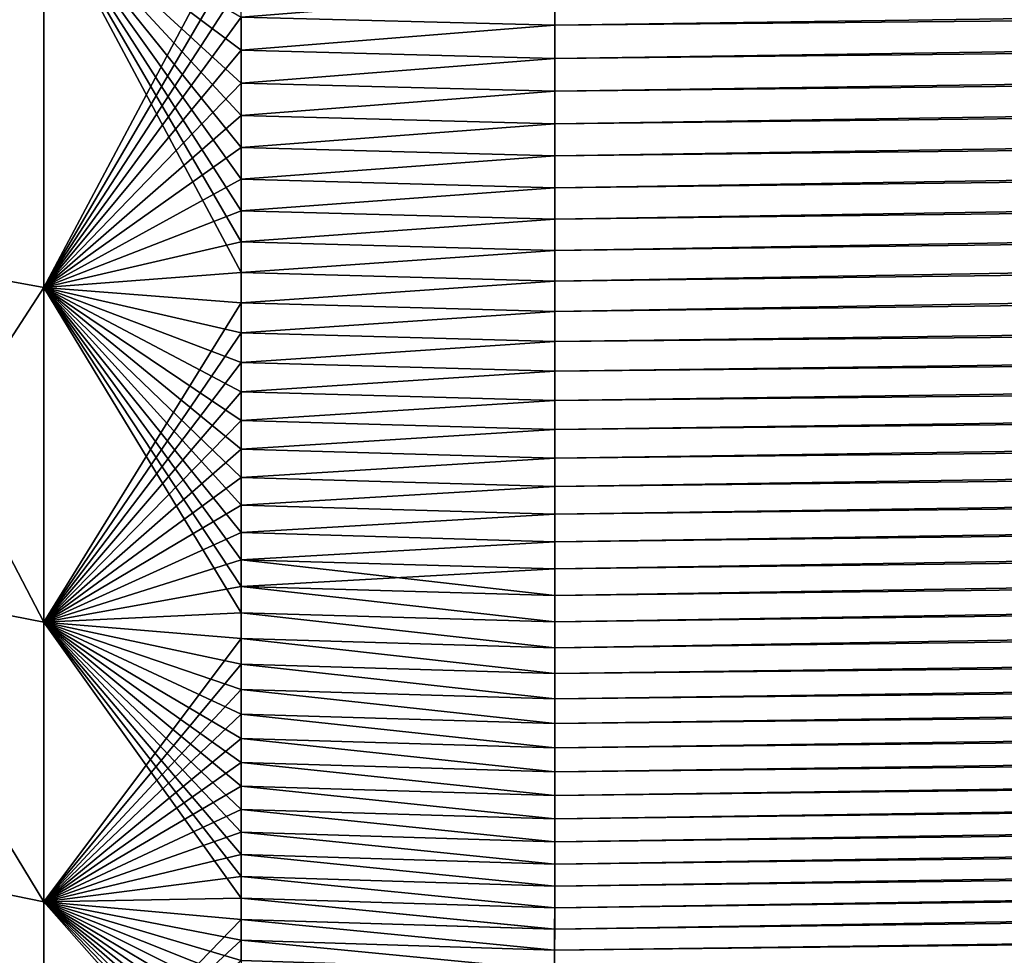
# Model space of a CAD drawing. Header units: metres. Extents: x -2 to 78, y -85 to 85.
# Tile 23 of 256: x 13.247 to 13.437, y -70.901 to -70.721. Entities that reach past the tile are written whole.
import ezdxf

# ---------------------------------------------------------------- set-up
doc = ezdxf.new("R2010")
doc.units = ezdxf.units.M
doc.layers.add('solid_20004802', color=7, linetype='CONTINUOUS')

msp = doc.modelspace()

# ---------------------------------------------------------------- linework, layer by layer
at = {"layer": 'solid_20004802'}
for points in [[(13.350027, -70.777298, 2.618925), (30.0233, -70.559509, 2.400059), (30.023418, -70.484825, 2.483758)], [(13.350028, -70.771431, 2.626209), (13.350027, -70.777298, 2.618925), (30.023418, -70.484825, 2.483758)], [(13.350029, -70.765503, 2.633438), (13.350028, -70.771431, 2.626209), (30.023418, -70.484825, 2.483758)], [(13.35003, -70.759499, 2.640611), (13.350029, -70.765503, 2.633438), (30.023418, -70.484825, 2.483758)], [(13.350031, -70.753433, 2.647728), (13.35003, -70.759499, 2.640611), (30.023418, -70.484825, 2.483758)], [(13.350031, -70.747299, 2.654788), (13.350031, -70.753433, 2.647728), (30.023418, -70.484825, 2.483758)], [(13.350032, -70.741104, 2.661791), (13.350031, -70.747299, 2.654788), (30.023418, -70.484825, 2.483758)], [(13.350033, -70.73484, 2.668736), (13.350032, -70.741104, 2.661791), (30.023418, -70.484825, 2.483758)], [(13.350033, -70.728508, 2.675621), (13.350033, -70.73484, 2.668736), (30.023418, -70.484825, 2.483758)], [(13.350033, -70.722115, 2.682447), (13.350033, -70.728508, 2.675621), (30.023418, -70.484825, 2.483758)], [(13.350033, -70.71566, 2.689212), (13.350033, -70.722115, 2.682447), (30.023418, -70.484825, 2.483758)], [(13.350011, -70.842155, 2.527518), (30.022951, -70.624374, 2.308486), (30.0233, -70.559509, 2.400059)], [(13.350013, -70.837151, 2.535402), (13.350011, -70.842155, 2.527518), (30.0233, -70.559509, 2.400059)], [(13.350014, -70.832069, 2.54324), (13.350013, -70.837151, 2.535402), (30.0233, -70.559509, 2.400059)], [(13.350016, -70.826912, 2.551031), (13.350014, -70.832069, 2.54324), (30.0233, -70.559509, 2.400059)], [(13.350018, -70.821686, 2.558774), (13.350016, -70.826912, 2.551031), (30.0233, -70.559509, 2.400059)], [(13.350019, -70.816391, 2.566468), (13.350018, -70.821686, 2.558774), (30.0233, -70.559509, 2.400059)], [(13.35002, -70.81102, 2.574114), (13.350019, -70.816391, 2.566468), (30.0233, -70.559509, 2.400059)], [(13.350021, -70.805573, 2.581711), (13.35002, -70.81102, 2.574114), (30.0233, -70.559509, 2.400059)], [(13.350023, -70.800064, 2.589257), (13.350021, -70.805573, 2.581711), (30.0233, -70.559509, 2.400059)], [(13.350024, -70.794472, 2.596753), (13.350023, -70.800064, 2.589257), (30.0233, -70.559509, 2.400059)], [(13.350025, -70.788818, 2.604197), (13.350024, -70.794472, 2.596753), (30.0233, -70.559509, 2.400059)], [(13.350025, -70.783096, -2.611588), (30.0233, -70.559509, -2.400059), (30.022951, -70.624374, -2.308486)], [(13.350025, -70.783096, -2.611588), (13.350026, -70.777298, -2.618925), (30.0233, -70.559509, -2.400059)], [(13.350026, -70.783096, 2.611588), (13.350025, -70.788818, 2.604197), (30.0233, -70.559509, 2.400059)], [(13.350026, -70.777298, -2.618925), (13.350027, -70.771431, -2.626209), (30.0233, -70.559509, -2.400059)], [(13.350027, -70.777298, 2.618925), (13.350026, -70.783096, 2.611588), (30.0233, -70.559509, 2.400059)], [(13.350027, -70.771431, -2.626209), (13.350028, -70.765503, -2.633438), (30.0233, -70.559509, -2.400059)], [(13.350028, -70.765503, -2.633438), (13.350029, -70.759499, -2.640611), (30.0233, -70.559509, -2.400059)], [(13.350029, -70.753433, -2.647728), (13.35003, -70.747299, -2.654788), (30.0233, -70.559509, -2.400059)], [(13.350029, -70.759499, -2.640611), (13.350029, -70.753433, -2.647728), (30.0233, -70.559509, -2.400059)], [(13.35003, -70.747299, -2.654788), (13.350031, -70.741104, -2.661791), (30.0233, -70.559509, -2.400059)], [(13.350031, -70.728508, -2.675621), (13.350032, -70.722115, -2.682447), (30.0233, -70.559509, -2.400059)], [(13.350031, -70.73484, -2.668736), (13.350031, -70.728508, -2.675621), (30.0233, -70.559509, -2.400059)], [(13.350031, -70.741104, -2.661791), (13.350031, -70.73484, -2.668736), (30.0233, -70.559509, -2.400059)], [(13.350032, -70.722115, -2.682447), (13.350032, -70.71566, -2.689212), (30.0233, -70.559509, -2.400059)], [(13.349988, -70.89637, 2.429424), (30.022373, -70.678604, 2.210152), (30.022951, -70.624374, 2.308486)], [(13.34999, -70.892273, 2.437833), (13.349988, -70.89637, 2.429424), (30.022951, -70.624374, 2.308486)], [(13.349992, -70.8881, 2.446201), (13.34999, -70.892273, 2.437833), (30.022951, -70.624374, 2.308486)], [(13.349994, -70.883842, 2.454528), (13.349992, -70.8881, 2.446201), (30.022951, -70.624374, 2.308486)], [(13.349996, -70.879517, 2.462812), (13.349994, -70.883842, 2.454528), (30.022951, -70.624374, 2.308486)], [(13.349998, -70.875107, 2.471054), (13.349996, -70.879517, 2.462812), (30.022951, -70.624374, 2.308486)], [(13.349999, -70.870628, 2.479253), (13.349998, -70.875107, 2.471054), (30.022951, -70.624374, 2.308486)], [(13.350001, -70.866066, 2.487409), (13.349999, -70.870628, 2.479253), (30.022951, -70.624374, 2.308486)], [(13.350003, -70.861435, 2.49552), (13.350001, -70.866066, 2.487409), (30.022951, -70.624374, 2.308486)], [(13.350005, -70.856728, 2.503587), (13.350003, -70.861435, 2.49552), (30.022951, -70.624374, 2.308486)], [(13.350007, -70.851944, 2.51161), (13.350005, -70.856728, 2.503587), (30.022951, -70.624374, 2.308486)], [(13.350009, -70.847084, 2.519587), (13.350007, -70.851944, 2.51161), (30.022951, -70.624374, 2.308486)], [(13.350008, -70.847084, -2.519587), (30.022951, -70.624374, -2.308486), (30.022373, -70.678604, -2.210152)], [(13.350008, -70.847084, -2.519587), (13.350009, -70.842155, -2.527518), (30.022951, -70.624374, -2.308486)], [(13.350009, -70.842155, -2.527518), (13.350011, -70.837151, -2.535402), (30.022951, -70.624374, -2.308486)], [(13.350011, -70.842155, 2.527518), (13.350009, -70.847084, 2.519587), (30.022951, -70.624374, 2.308486)], [(13.350011, -70.837151, -2.535402), (13.350013, -70.832069, -2.54324), (30.022951, -70.624374, -2.308486)], [(13.350013, -70.832069, -2.54324), (13.350015, -70.826912, -2.551031), (30.022951, -70.624374, -2.308486)], [(13.350015, -70.826912, -2.551031), (13.350016, -70.821686, -2.558774), (30.022951, -70.624374, -2.308486)], [(13.350016, -70.821686, -2.558774), (13.350018, -70.816391, -2.566468), (30.022951, -70.624374, -2.308486)], [(13.350018, -70.816391, -2.566468), (13.350019, -70.81102, -2.574114), (30.022951, -70.624374, -2.308486)], [(13.350019, -70.81102, -2.574114), (13.35002, -70.805573, -2.581711), (30.022951, -70.624374, -2.308486)], [(13.35002, -70.805573, -2.581711), (13.350021, -70.800064, -2.589257), (30.022951, -70.624374, -2.308486)], [(13.350021, -70.800064, -2.589257), (13.350022, -70.794472, -2.596753), (30.022951, -70.624374, -2.308486)], [(13.350022, -70.794472, -2.596753), (13.350024, -70.788818, -2.604197), (30.022951, -70.624374, -2.308486)], [(13.350024, -70.788818, -2.604197), (13.350025, -70.783096, -2.611588), (30.022951, -70.624374, -2.308486)], [(13.349967, -70.939331, 2.325713), (30.021574, -70.721512, 2.106245), (30.022373, -70.678604, 2.210152)], [(13.349968, -70.936195, 2.334531), (13.349967, -70.939331, 2.325713), (30.022373, -70.678604, 2.210152)], [(13.34997, -70.932983, 2.34332), (13.349968, -70.936195, 2.334531), (30.022373, -70.678604, 2.210152)], [(13.349972, -70.929688, 2.352079), (13.34997, -70.932983, 2.34332), (30.022373, -70.678604, 2.210152)], [(13.349973, -70.926308, 2.360809), (13.349972, -70.929688, 2.352079), (30.022373, -70.678604, 2.210152)], [(13.349975, -70.922852, 2.369507), (13.349973, -70.926308, 2.360809), (30.022373, -70.678604, 2.210152)], [(13.349977, -70.919304, 2.378172), (13.349975, -70.922852, 2.369507), (30.022373, -70.678604, 2.210152)], [(13.349978, -70.91568, 2.386804), (13.349977, -70.919304, 2.378172), (30.022373, -70.678604, 2.210152)], [(13.34998, -70.91198, 2.395401), (13.349978, -70.91568, 2.386804), (30.022373, -70.678604, 2.210152)], [(13.349982, -70.908195, 2.403963), (13.34998, -70.91198, 2.395401), (30.022373, -70.678604, 2.210152)], [(13.349984, -70.904335, 2.412488), (13.349982, -70.908195, 2.403963), (30.022373, -70.678604, 2.210152)], [(13.349986, -70.900391, 2.420975), (13.349984, -70.904335, 2.412488), (30.022373, -70.678604, 2.210152)], [(13.349985, -70.900391, -2.420975), (30.022373, -70.678604, -2.210152), (30.021574, -70.721512, -2.106245)], [(13.349985, -70.900391, -2.420975), (13.349987, -70.89637, -2.429424), (30.022373, -70.678604, -2.210152)], [(13.349988, -70.89637, 2.429424), (13.349986, -70.900391, 2.420975), (30.022373, -70.678604, 2.210152)], [(13.349987, -70.89637, -2.429424), (13.349989, -70.892273, -2.437833), (30.022373, -70.678604, -2.210152)], [(13.349989, -70.892273, -2.437833), (13.349991, -70.8881, -2.446201), (30.022373, -70.678604, -2.210152)], [(13.349991, -70.8881, -2.446201), (13.349993, -70.883842, -2.454528), (30.022373, -70.678604, -2.210152)], [(13.349993, -70.883842, -2.454528), (13.349995, -70.879517, -2.462812), (30.022373, -70.678604, -2.210152)], [(13.349995, -70.879517, -2.462812), (13.349997, -70.875107, -2.471054), (30.022373, -70.678604, -2.210152)], [(13.349997, -70.875107, -2.471054), (13.349998, -70.870628, -2.479253), (30.022373, -70.678604, -2.210152)], [(13.349998, -70.870628, -2.479253), (13.35, -70.866066, -2.487409), (30.022373, -70.678604, -2.210152)], [(13.35, -70.866066, -2.487409), (13.350002, -70.861435, -2.49552), (30.022373, -70.678604, -2.210152)], [(13.350002, -70.861435, -2.49552), (13.350004, -70.856728, -2.503587), (30.022373, -70.678604, -2.210152)], [(13.350004, -70.856728, -2.503587), (13.350006, -70.851944, -2.51161), (30.022373, -70.678604, -2.210152)], [(13.350006, -70.851944, -2.51161), (13.350008, -70.847084, -2.519587), (30.022373, -70.678604, -2.210152)], [(13.21434, -70.7659, -2.610085), (13.214345, -70.692253, -2.692471), (13.251463, -70.69838, -2.698406)], [(13.214362, -70.692268, 2.692465), (13.214354, -70.765907, 2.610081), (13.251464, -70.69838, 2.698406)], [(13.21434, -70.7659, -2.610085), (13.251463, -70.69838, -2.698406), (13.251468, -70.772652, -2.615294)], [(13.214354, -70.765907, 2.610081), (13.251468, -70.772652, 2.615294), (13.251464, -70.69838, 2.698406)], [(13.251463, -70.69838, -2.698406), (13.289532, -70.720566, -2.68099), (13.289532, -70.726944, -2.674181)], [(13.251463, -70.69838, -2.698406), (13.289532, -70.726944, -2.674181), (13.289532, -70.733253, -2.667313)], [(13.251463, -70.69838, -2.698406), (13.289532, -70.733253, -2.667313), (13.289532, -70.739502, -2.660385)], [(13.251463, -70.69838, -2.698406), (13.289532, -70.739502, -2.660385), (13.289532, -70.745689, -2.6534)], [(13.251463, -70.69838, -2.698406), (13.289532, -70.745689, -2.6534), (13.289532, -70.751808, -2.646358)], [(13.251463, -70.69838, -2.698406), (13.289532, -70.751808, -2.646358), (13.289532, -70.757858, -2.639258)], [(13.251463, -70.69838, -2.698406), (13.289532, -70.757858, -2.639258), (13.289532, -70.763847, -2.632102)], [(13.251463, -70.69838, -2.698406), (13.289532, -70.763847, -2.632102), (13.289532, -70.76976, -2.62489)], [(13.251468, -70.772652, -2.615294), (13.251463, -70.69838, -2.698406), (13.289532, -70.76976, -2.62489)], [(13.251464, -70.69838, 2.698406), (13.251468, -70.772652, 2.615294), (13.289532, -70.701057, 2.701056)], [(13.251468, -70.772652, 2.615294), (13.289532, -70.707619, 2.694428), (13.289532, -70.701057, 2.701056)], [(13.251468, -70.772652, 2.615294), (13.289532, -70.714127, 2.687739), (13.289532, -70.707619, 2.694428)], [(13.251468, -70.772652, 2.615294), (13.289532, -70.720566, 2.68099), (13.289532, -70.714127, 2.687739)], [(13.289532, -70.720566, -2.68099), (13.350032, -70.71566, -2.689212), (13.350032, -70.722115, -2.682447)], [(13.289532, -70.720566, 2.68099), (13.350033, -70.722115, 2.682447), (13.350033, -70.71566, 2.689212)], [(13.251468, -70.772652, 2.615294), (13.289532, -70.726944, 2.674181), (13.289532, -70.720566, 2.68099)], [(13.289532, -70.726944, -2.674181), (13.289532, -70.720566, -2.68099), (13.350032, -70.722115, -2.682447)], [(13.289532, -70.720566, 2.68099), (13.289532, -70.726944, 2.674181), (13.350033, -70.722115, 2.682447)], [(13.289532, -70.726944, -2.674181), (13.350032, -70.722115, -2.682447), (13.350031, -70.728508, -2.675621)], [(13.289532, -70.726944, 2.674181), (13.350033, -70.728508, 2.675621), (13.350033, -70.722115, 2.682447)], [(13.349958, -70.970352, 2.218008), (30.020565, -70.752502, 1.998119), (30.021574, -70.721512, 2.106245)], [(13.349958, -70.968231, 2.227104), (13.349958, -70.970352, 2.218008), (30.021574, -70.721512, 2.106245)], [(13.349958, -70.966026, 2.23618), (13.349958, -70.968231, 2.227104), (30.021574, -70.721512, 2.106245)], [(13.349958, -70.963737, 2.245235), (13.349958, -70.966026, 2.23618), (30.021574, -70.721512, 2.106245)], [(13.349958, -70.961357, 2.254269), (13.349958, -70.963737, 2.245235), (30.021574, -70.721512, 2.106245)], [(13.349959, -70.9589, 2.263282), (13.349958, -70.961357, 2.254269), (30.021574, -70.721512, 2.106245)], [(13.34996, -70.95636, 2.272272), (13.349959, -70.9589, 2.263282), (30.021574, -70.721512, 2.106245)], [(13.34996, -70.953728, 2.281239), (13.34996, -70.95636, 2.272272), (30.021574, -70.721512, 2.106245)], [(13.349961, -70.951019, 2.290183), (13.34996, -70.953728, 2.281239), (30.021574, -70.721512, 2.106245)], [(13.349962, -70.948219, 2.299103), (13.349961, -70.951019, 2.290183), (30.021574, -70.721512, 2.106245)], [(13.349964, -70.945343, 2.307998), (13.349962, -70.948219, 2.299103), (30.021574, -70.721512, 2.106245)], [(13.349964, -70.942375, -2.316869), (30.021574, -70.721512, -2.106245), (30.020565, -70.752502, -1.998119)], [(13.349964, -70.942375, -2.316869), (13.349965, -70.939331, -2.325713), (30.021574, -70.721512, -2.106245)], [(13.349965, -70.942375, 2.316869), (13.349964, -70.945343, 2.307998), (30.021574, -70.721512, 2.106245)], [(13.349965, -70.939331, -2.325713), (13.349967, -70.936195, -2.334531), (30.021574, -70.721512, -2.106245)], [(13.349967, -70.939331, 2.325713), (13.349965, -70.942375, 2.316869), (30.021574, -70.721512, 2.106245)], [(13.349967, -70.936195, -2.334531), (13.349969, -70.932983, -2.34332), (30.021574, -70.721512, -2.106245)], [(13.349969, -70.932983, -2.34332), (13.34997, -70.929688, -2.352079), (30.021574, -70.721512, -2.106245)], [(13.34997, -70.929688, -2.352079), (13.349972, -70.926308, -2.360809), (30.021574, -70.721512, -2.106245)], [(13.349972, -70.926308, -2.360809), (13.349974, -70.922852, -2.369507), (30.021574, -70.721512, -2.106245)], [(13.349974, -70.922852, -2.369507), (13.349976, -70.919304, -2.378172), (30.021574, -70.721512, -2.106245)], [(13.349976, -70.919304, -2.378172), (13.349977, -70.91568, -2.386804), (30.021574, -70.721512, -2.106245)], [(13.349977, -70.91568, -2.386804), (13.349979, -70.91198, -2.395401), (30.021574, -70.721512, -2.106245)], [(13.349979, -70.91198, -2.395401), (13.349981, -70.908195, -2.403963), (30.021574, -70.721512, -2.106245)], [(13.349981, -70.908195, -2.403963), (13.349983, -70.904335, -2.412488), (30.021574, -70.721512, -2.106245)], [(13.349983, -70.904335, -2.412488), (13.349985, -70.900391, -2.420975), (30.021574, -70.721512, -2.106245)], [(13.251468, -70.772652, 2.615294), (13.289532, -70.733253, 2.667313), (13.289532, -70.726944, 2.674181)], [(13.289532, -70.733253, -2.667313), (13.289532, -70.726944, -2.674181), (13.350031, -70.728508, -2.675621)], [(13.289532, -70.726944, 2.674181), (13.289532, -70.733253, 2.667313), (13.350033, -70.728508, 2.675621)], [(13.289532, -70.733253, -2.667313), (13.350031, -70.728508, -2.675621), (13.350031, -70.73484, -2.668736)], [(13.289532, -70.733253, 2.667313), (13.350033, -70.73484, 2.668736), (13.350033, -70.728508, 2.675621)], [(13.251468, -70.772652, 2.615294), (13.289532, -70.739502, 2.660386), (13.289532, -70.733253, 2.667313)], [(13.289532, -70.739502, -2.660385), (13.289532, -70.733253, -2.667313), (13.350031, -70.73484, -2.668736)], [(13.289532, -70.733253, 2.667313), (13.289532, -70.739502, 2.660386), (13.350033, -70.73484, 2.668736)], [(13.289532, -70.739502, -2.660385), (13.350031, -70.73484, -2.668736), (13.350031, -70.741104, -2.661791)], [(13.289532, -70.739502, 2.660386), (13.350032, -70.741104, 2.661791), (13.350033, -70.73484, 2.668736)], [(13.251468, -70.772652, 2.615294), (13.289532, -70.745689, 2.6534), (13.289532, -70.739502, 2.660386)], [(13.289532, -70.745689, -2.6534), (13.289532, -70.739502, -2.660385), (13.350031, -70.741104, -2.661791)], [(13.289532, -70.739502, 2.660386), (13.289532, -70.745689, 2.6534), (13.350032, -70.741104, 2.661791)], [(13.289532, -70.745689, -2.6534), (13.350031, -70.741104, -2.661791), (13.35003, -70.747299, -2.654788)], [(13.289532, -70.745689, 2.6534), (13.350031, -70.747299, 2.654788), (13.350032, -70.741104, 2.661791)], [(13.251468, -70.772652, 2.615294), (13.289532, -70.751808, 2.646358), (13.289532, -70.745689, 2.6534)], [(13.289532, -70.751808, -2.646358), (13.289532, -70.745689, -2.6534), (13.35003, -70.747299, -2.654788)], [(13.289532, -70.745689, 2.6534), (13.289532, -70.751808, 2.646358), (13.350031, -70.747299, 2.654788)], [(13.289532, -70.751808, -2.646358), (13.35003, -70.747299, -2.654788), (13.350029, -70.753433, -2.647728)], [(13.289532, -70.751808, 2.646358), (13.350031, -70.753433, 2.647728), (13.350031, -70.747299, 2.654788)], [(13.251468, -70.772652, 2.615294), (13.289532, -70.757858, 2.639258), (13.289532, -70.751808, 2.646358)], [(13.289532, -70.757858, -2.639258), (13.289532, -70.751808, -2.646358), (13.350029, -70.753433, -2.647728)], [(13.289532, -70.751808, 2.646358), (13.289532, -70.757858, 2.639258), (13.350031, -70.753433, 2.647728)], [(13.349957, -70.972389, -2.208892), (30.020565, -70.752502, -1.998119), (30.01936, -70.771126, -1.887418)], [(13.349957, -70.961357, -2.254269), (13.349958, -70.9589, -2.263282), (30.020565, -70.752502, -1.998119)], [(13.349957, -70.963737, -2.245235), (13.349957, -70.961357, -2.254269), (30.020565, -70.752502, -1.998119)], [(13.349957, -70.966026, -2.23618), (13.349957, -70.963737, -2.245235), (30.020565, -70.752502, -1.998119)], [(13.349957, -70.968231, -2.227104), (13.349957, -70.966026, -2.23618), (30.020565, -70.752502, -1.998119)], [(13.349957, -70.970352, -2.218008), (13.349957, -70.968231, -2.227104), (30.020565, -70.752502, -1.998119)], [(13.349957, -70.972389, -2.208892), (13.349957, -70.970352, -2.218008), (30.020565, -70.752502, -1.998119)], [(13.349958, -70.95636, -2.272272), (13.349959, -70.953728, -2.281239), (30.020565, -70.752502, -1.998119)], [(13.349958, -70.9589, -2.263282), (13.349958, -70.95636, -2.272272), (30.020565, -70.752502, -1.998119)], [(13.349958, -70.974335, 2.199757), (13.349959, -70.976204, 2.190604), (30.020565, -70.752502, 1.998119)], [(13.349958, -70.972389, 2.208892), (13.349958, -70.974335, 2.199757), (30.020565, -70.752502, 1.998119)], [(13.349958, -70.970352, 2.218008), (13.349958, -70.972389, 2.208892), (30.020565, -70.752502, 1.998119)], [(13.349959, -70.953728, -2.281239), (13.34996, -70.951019, -2.290183), (30.020565, -70.752502, -1.998119)], [(13.349959, -70.977982, 2.181433), (13.34996, -70.979675, 2.172245), (30.020565, -70.752502, 1.998119)], [(13.349959, -70.976204, 2.190604), (13.349959, -70.977982, 2.181433), (30.020565, -70.752502, 1.998119)], [(13.34996, -70.951019, -2.290183), (13.349961, -70.948219, -2.299103), (30.020565, -70.752502, -1.998119)], [(13.34996, -70.981285, 2.16304), (13.349961, -70.982811, 2.153819), (30.020565, -70.752502, 1.998119)], [(13.34996, -70.979675, 2.172245), (13.34996, -70.981285, 2.16304), (30.020565, -70.752502, 1.998119)], [(13.349961, -70.948219, -2.299103), (13.349962, -70.945343, -2.307998), (30.020565, -70.752502, -1.998119)], [(13.349961, -70.982811, 2.153819), (13.349962, -70.984245, 2.144582), (30.020565, -70.752502, 1.998119)], [(13.349962, -70.945343, -2.307998), (13.349964, -70.942375, -2.316869), (30.020565, -70.752502, -1.998119)], [(13.349962, -70.984245, 2.144582), (13.349963, -70.985596, 2.135332), (30.020565, -70.752502, 1.998119)], [(13.349963, -70.985596, 2.135332), (13.349964, -70.986862, 2.126069), (30.020565, -70.752502, 1.998119)], [(13.349964, -70.986862, 2.126069), (13.349965, -70.988037, 2.116794), (30.020565, -70.752502, 1.998119)], [(13.349965, -70.988037, 2.116794), (13.349967, -70.989128, 2.107508), (30.020565, -70.752502, 1.998119)], [(13.349967, -70.989128, 2.107508), (30.01936, -70.771126, 1.887418), (30.020565, -70.752502, 1.998119)], [(13.289532, -70.757858, -2.639258), (13.350029, -70.753433, -2.647728), (13.350029, -70.759499, -2.640611)], [(13.289532, -70.757858, 2.639258), (13.35003, -70.759499, 2.640611), (13.350031, -70.753433, 2.647728)], [(13.251468, -70.772652, 2.615294), (13.289532, -70.76384, 2.632102), (13.289532, -70.757858, 2.639258)], [(13.289532, -70.763847, -2.632102), (13.289532, -70.757858, -2.639258), (13.350029, -70.759499, -2.640611)], [(13.289532, -70.757858, 2.639258), (13.289532, -70.76384, 2.632102), (13.35003, -70.759499, 2.640611)], [(13.289532, -70.763847, -2.632102), (13.350029, -70.759499, -2.640611), (13.350028, -70.765503, -2.633438)], [(13.289532, -70.76384, 2.632102), (13.350029, -70.765503, 2.633438), (13.35003, -70.759499, 2.640611)], [(13.251468, -70.772652, 2.615294), (13.289532, -70.76976, 2.624891), (13.289532, -70.76384, 2.632102)], [(13.289532, -70.76384, 2.632102), (13.289532, -70.76976, 2.624891), (13.350029, -70.765503, 2.633438)], [(13.289532, -70.76976, -2.62489), (13.289532, -70.763847, -2.632102), (13.350028, -70.765503, -2.633438)], [(13.21434, -70.7659, -2.610085), (13.251468, -70.772652, -2.615294), (13.251477, -70.837158, -2.524389)], [(13.214342, -70.829941, -2.51984), (13.21434, -70.7659, -2.610085), (13.251477, -70.837158, -2.524389)], [(13.214354, -70.765907, 2.610081), (13.214349, -70.829941, 2.519841), (13.251468, -70.772652, 2.615294)], [(13.289532, -70.76976, -2.62489), (13.350028, -70.765503, -2.633438), (13.350027, -70.771431, -2.626209)], [(13.289532, -70.76976, 2.624891), (13.350028, -70.771431, 2.626209), (13.350029, -70.765503, 2.633438)], [(13.251468, -70.772652, -2.615294), (13.289532, -70.76976, -2.62489), (13.289532, -70.775612, -2.617624)], [(13.251468, -70.772652, 2.615294), (13.289532, -70.775612, 2.617624), (13.289532, -70.76976, 2.624891)], [(13.289532, -70.775612, -2.617624), (13.289532, -70.76976, -2.62489), (13.350027, -70.771431, -2.626209)], [(13.289532, -70.76976, 2.624891), (13.289532, -70.775612, 2.617624), (13.350028, -70.771431, 2.626209)], [(13.289532, -70.775612, -2.617624), (13.350027, -70.771431, -2.626209), (13.350026, -70.777298, -2.618925)], [(13.289532, -70.775612, 2.617624), (13.350027, -70.777298, 2.618925), (13.350028, -70.771431, 2.626209)], [(13.349957, -70.974335, -2.199757), (13.349957, -70.972389, -2.208892), (30.01936, -70.771126, -1.887418)], [(13.349957, -70.976204, -2.190604), (13.349957, -70.974335, -2.199757), (30.01936, -70.771126, -1.887418)], [(13.349958, -70.977982, -2.181433), (13.349957, -70.976204, -2.190604), (30.01936, -70.771126, -1.887418)], [(13.349959, -70.979675, -2.172245), (13.349958, -70.977982, -2.181433), (30.01936, -70.771126, -1.887418)], [(13.349959, -70.981285, -2.16304), (13.349959, -70.979675, -2.172245), (30.01936, -70.771126, -1.887418)], [(13.34996, -70.982811, -2.153819), (13.349959, -70.981285, -2.16304), (30.01936, -70.771126, -1.887418)], [(13.349961, -70.984245, -2.144582), (13.34996, -70.982811, -2.153819), (30.01936, -70.771126, -1.887418)], [(13.349962, -70.985596, -2.135332), (13.349961, -70.984245, -2.144582), (30.01936, -70.771126, -1.887418)], [(13.349963, -70.986862, -2.126069), (13.349962, -70.985596, -2.135332), (30.01936, -70.771126, -1.887418)], [(13.349964, -70.988037, -2.116794), (13.349963, -70.986862, -2.126069), (30.01936, -70.771126, -1.887418)], [(13.349966, -70.989128, -2.107508), (13.349964, -70.988037, -2.116794), (30.01936, -70.771126, -1.887418)], [(13.349967, -70.990128, -2.098212), (13.349966, -70.989128, -2.107508), (30.01936, -70.771126, -1.887418)], [(13.349967, -70.990128, -2.098212), (30.01936, -70.771126, -1.887418), (30.017984, -70.777222, -1.777308)], [(13.349967, -70.989128, 2.107508), (13.349968, -70.990128, 2.098212), (30.01936, -70.771126, 1.887418)], [(13.349968, -70.990128, 2.098212), (13.34997, -70.991051, 2.088906), (30.01936, -70.771126, 1.887418)], [(13.34997, -70.991051, 2.088906), (13.349972, -70.991875, 2.079592), (30.01936, -70.771126, 1.887418)], [(13.349972, -70.991875, 2.079592), (13.349974, -70.992622, 2.070269), (30.01936, -70.771126, 1.887418)], [(13.349974, -70.992622, 2.070269), (13.349977, -70.993279, 2.06094), (30.01936, -70.771126, 1.887418)], [(13.349977, -70.993279, 2.06094), (13.349979, -70.993843, 2.051604), (30.01936, -70.771126, 1.887418)], [(13.349979, -70.993843, 2.051604), (13.349982, -70.994324, 2.042263), (30.01936, -70.771126, 1.887418)], [(13.349982, -70.994324, 2.042263), (13.349985, -70.99472, 2.032917), (30.01936, -70.771126, 1.887418)], [(13.349985, -70.99472, 2.032917), (13.349988, -70.995026, 2.023567), (30.01936, -70.771126, 1.887418)], [(13.349988, -70.995026, 2.023567), (13.349992, -70.995247, 2.014215), (30.01936, -70.771126, 1.887418)], [(13.349992, -70.995247, 2.014215), (13.349996, -70.995377, 2.00486), (30.01936, -70.771126, 1.887418)], [(13.349996, -70.995377, 2.00486), (13.35, -70.995415, 1.995504), (30.01936, -70.771126, 1.887418)], [(13.35, -70.995415, 1.995504), (21.683992, -70.886322, 1.886406), (30.01936, -70.771126, 1.887418)], [(13.214349, -70.829941, 2.519841), (13.251477, -70.837158, 2.524389), (13.251468, -70.772652, 2.615294)], [(13.251468, -70.772652, -2.615294), (13.289532, -70.775612, -2.617624), (13.289532, -70.781395, -2.610302)], [(13.251468, -70.772652, -2.615294), (13.289532, -70.781395, -2.610302), (13.289532, -70.787109, -2.602928)], [(13.251468, -70.772652, -2.615294), (13.289532, -70.787109, -2.602928), (13.289532, -70.792755, -2.5955)], [(13.251468, -70.772652, -2.615294), (13.289532, -70.792755, -2.5955), (13.289532, -70.798325, -2.58802)], [(13.251468, -70.772652, -2.615294), (13.289532, -70.798325, -2.58802), (13.289532, -70.803833, -2.580487)], [(13.251468, -70.772652, -2.615294), (13.289532, -70.803833, -2.580487), (13.289532, -70.809265, -2.572904)], [(13.251468, -70.772652, -2.615294), (13.289532, -70.809265, -2.572904), (13.289532, -70.814629, -2.56527)], [(13.251468, -70.772652, -2.615294), (13.289532, -70.814629, -2.56527), (13.289532, -70.819923, -2.557587)], [(13.251468, -70.772652, -2.615294), (13.289532, -70.819923, -2.557587), (13.289532, -70.825142, -2.549854)], [(13.251468, -70.772652, -2.615294), (13.289532, -70.825142, -2.549854), (13.289532, -70.830284, -2.542073)], [(13.251468, -70.772652, -2.615294), (13.289532, -70.830284, -2.542073), (13.289532, -70.835358, -2.534244)], [(13.251477, -70.837158, -2.524389), (13.251468, -70.772652, -2.615294), (13.289532, -70.835358, -2.534244)], [(13.251468, -70.772652, 2.615294), (13.251477, -70.837158, 2.524389), (13.289532, -70.775612, 2.617624)], [(13.251477, -70.837158, 2.524389), (13.289532, -70.781395, 2.610303), (13.289532, -70.775612, 2.617624)], [(13.289532, -70.781395, -2.610302), (13.289532, -70.775612, -2.617624), (13.350026, -70.777298, -2.618925)], [(13.289532, -70.775612, 2.617624), (13.289532, -70.781395, 2.610303), (13.350027, -70.777298, 2.618925)], [(13.289532, -70.781395, -2.610302), (13.350026, -70.777298, -2.618925), (13.350025, -70.783096, -2.611588)], [(13.289532, -70.781395, 2.610303), (13.350026, -70.783096, 2.611588), (13.350027, -70.777298, 2.618925)], [(13.349969, -70.991051, -2.088906), (13.349967, -70.990128, -2.098212), (30.017984, -70.777222, -1.777308)], [(13.349971, -70.991875, -2.079592), (13.349969, -70.991051, -2.088906), (30.017984, -70.777222, -1.777308)], [(13.349974, -70.992622, -2.070269), (13.349971, -70.991875, -2.079592), (30.017984, -70.777222, -1.777308)], [(13.349976, -70.993279, -2.06094), (13.349974, -70.992622, -2.070269), (30.017984, -70.777222, -1.777308)], [(13.349978, -70.993843, -2.051604), (13.349976, -70.993279, -2.06094), (30.017984, -70.777222, -1.777308)], [(13.349981, -70.994324, -2.042263), (13.349978, -70.993843, -2.051604), (30.017984, -70.777222, -1.777308)], [(13.349984, -70.99472, -2.032917), (13.349981, -70.994324, -2.042263), (30.017984, -70.777222, -1.777308)], [(13.349988, -70.995026, -2.023567), (13.349984, -70.99472, -2.032917), (30.017984, -70.777222, -1.777308)], [(13.349992, -70.995247, -2.014215), (13.349988, -70.995026, -2.023567), (30.017984, -70.777222, -1.777308)], [(13.349992, -70.995247, -2.014215), (30.017984, -70.777222, -1.777308), (21.683992, -70.886322, -1.886406)], [(13.251477, -70.837158, 2.524389), (13.289532, -70.787109, 2.602928), (13.289532, -70.781395, 2.610303)], [(13.289532, -70.787109, -2.602928), (13.289532, -70.781395, -2.610302), (13.350025, -70.783096, -2.611588)], [(13.289532, -70.781395, 2.610303), (13.289532, -70.787109, 2.602928), (13.350026, -70.783096, 2.611588)], [(13.289532, -70.787109, -2.602928), (13.350025, -70.783096, -2.611588), (13.350024, -70.788818, -2.604197)], [(13.289532, -70.787109, 2.602928), (13.350025, -70.788818, 2.604197), (13.350026, -70.783096, 2.611588)], [(13.251477, -70.837158, 2.524389), (13.289532, -70.792755, 2.5955), (13.289532, -70.787109, 2.602928)], [(13.289532, -70.792755, -2.5955), (13.289532, -70.787109, -2.602928), (13.350024, -70.788818, -2.604197)], [(13.289532, -70.787109, 2.602928), (13.289532, -70.792755, 2.5955), (13.350025, -70.788818, 2.604197)], [(13.289532, -70.792755, -2.5955), (13.350024, -70.788818, -2.604197), (13.350022, -70.794472, -2.596753)], [(13.289532, -70.792755, 2.5955), (13.350024, -70.794472, 2.596753), (13.350025, -70.788818, 2.604197)], [(13.251477, -70.837158, 2.524389), (13.289532, -70.798325, 2.58802), (13.289532, -70.792755, 2.5955)], [(13.289532, -70.798325, -2.58802), (13.289532, -70.792755, -2.5955), (13.350022, -70.794472, -2.596753)], [(13.289532, -70.792755, 2.5955), (13.289532, -70.798325, 2.58802), (13.350024, -70.794472, 2.596753)], [(13.289532, -70.798325, -2.58802), (13.350022, -70.794472, -2.596753), (13.350021, -70.800064, -2.589257)], [(13.289532, -70.798325, 2.58802), (13.350023, -70.800064, 2.589257), (13.350024, -70.794472, 2.596753)], [(13.251477, -70.837158, 2.524389), (13.289532, -70.803833, 2.580488), (13.289532, -70.798325, 2.58802)], [(13.289532, -70.803833, -2.580487), (13.289532, -70.798325, -2.58802), (13.350021, -70.800064, -2.589257)], [(13.289532, -70.798325, 2.58802), (13.289532, -70.803833, 2.580488), (13.350023, -70.800064, 2.589257)], [(13.289532, -70.803833, -2.580487), (13.350021, -70.800064, -2.589257), (13.35002, -70.805573, -2.581711)], [(13.289532, -70.803833, 2.580488), (13.350021, -70.805573, 2.581711), (13.350023, -70.800064, 2.589257)], [(13.251477, -70.837158, 2.524389), (13.289532, -70.809265, 2.572905), (13.289532, -70.803833, 2.580488)], [(13.289532, -70.809265, -2.572904), (13.289532, -70.803833, -2.580487), (13.35002, -70.805573, -2.581711)], [(13.289532, -70.803833, 2.580488), (13.289532, -70.809265, 2.572905), (13.350021, -70.805573, 2.581711)], [(13.289532, -70.809265, -2.572904), (13.35002, -70.805573, -2.581711), (13.350019, -70.81102, -2.574114)], [(13.289532, -70.809265, 2.572905), (13.35002, -70.81102, 2.574114), (13.350021, -70.805573, 2.581711)], [(13.251477, -70.837158, 2.524389), (13.289532, -70.814629, 2.565271), (13.289532, -70.809265, 2.572905)], [(13.289532, -70.814629, -2.56527), (13.289532, -70.809265, -2.572904), (13.350019, -70.81102, -2.574114)], [(13.289532, -70.809265, 2.572905), (13.289532, -70.814629, 2.565271), (13.35002, -70.81102, 2.574114)], [(13.289532, -70.814629, -2.56527), (13.350019, -70.81102, -2.574114), (13.350018, -70.816391, -2.566468)], [(13.289532, -70.814629, 2.565271), (13.350019, -70.816391, 2.566468), (13.35002, -70.81102, 2.574114)], [(13.251477, -70.837158, 2.524389), (13.289532, -70.819916, 2.557588), (13.289532, -70.814629, 2.565271)], [(13.289532, -70.819923, -2.557587), (13.289532, -70.814629, -2.56527), (13.350018, -70.816391, -2.566468)], [(13.289532, -70.814629, 2.565271), (13.289532, -70.819916, 2.557588), (13.350019, -70.816391, 2.566468)], [(13.289532, -70.819923, -2.557587), (13.350018, -70.816391, -2.566468), (13.350016, -70.821686, -2.558774)], [(13.289532, -70.819916, 2.557588), (13.350018, -70.821686, 2.558774), (13.350019, -70.816391, 2.566468)], [(13.251477, -70.837158, 2.524389), (13.289532, -70.825142, 2.549855), (13.289532, -70.819916, 2.557588)], [(13.289532, -70.819916, 2.557588), (13.289532, -70.825142, 2.549855), (13.350018, -70.821686, 2.558774)], [(13.289532, -70.825142, -2.549854), (13.289532, -70.819923, -2.557587), (13.350016, -70.821686, -2.558774)], [(13.289532, -70.825142, -2.549854), (13.350016, -70.821686, -2.558774), (13.350015, -70.826912, -2.551031)], [(13.289532, -70.825142, 2.549855), (13.350016, -70.826912, 2.551031), (13.350018, -70.821686, 2.558774)], [(13.251477, -70.837158, 2.524389), (13.289532, -70.830284, 2.542074), (13.289532, -70.825142, 2.549855)], [(13.289532, -70.825142, -2.549854), (13.350015, -70.826912, -2.551031), (13.350013, -70.832069, -2.54324)], [(13.289532, -70.830284, -2.542073), (13.289532, -70.825142, -2.549854), (13.350013, -70.832069, -2.54324)], [(13.289532, -70.825142, 2.549855), (13.289532, -70.830284, 2.542074), (13.350016, -70.826912, 2.551031)], [(13.289532, -70.830284, 2.542074), (13.350014, -70.832069, 2.54324), (13.350016, -70.826912, 2.551031)], [(13.214342, -70.829941, -2.51984), (13.251477, -70.837158, -2.524389), (13.25149, -70.891075, -2.426834)], [(13.214345, -70.883537, -2.422814), (13.214342, -70.829941, -2.51984), (13.25149, -70.891075, -2.426834)], [(13.214349, -70.829941, 2.519841), (13.214343, -70.88353, 2.422824), (13.25149, -70.891075, 2.426834)], [(13.214349, -70.829941, 2.519841), (13.25149, -70.891075, 2.426834), (13.251477, -70.837158, 2.524389)], [(13.251477, -70.837158, 2.524389), (13.289532, -70.835358, 2.534245), (13.289532, -70.830284, 2.542074)], [(13.289532, -70.830284, -2.542073), (13.350013, -70.832069, -2.54324), (13.350011, -70.837151, -2.535402)], [(13.289532, -70.835358, -2.534244), (13.289532, -70.830284, -2.542073), (13.350011, -70.837151, -2.535402)], [(13.289532, -70.830284, 2.542074), (13.350013, -70.837151, 2.535402), (13.350014, -70.832069, 2.54324)], [(13.289532, -70.830284, 2.542074), (13.289532, -70.835358, 2.534245), (13.350013, -70.837151, 2.535402)], [(13.251477, -70.837158, -2.524389), (13.289532, -70.835358, -2.534244), (13.289532, -70.840363, -2.526368)], [(13.251477, -70.837158, 2.524389), (13.289532, -70.840363, 2.526369), (13.289532, -70.835358, 2.534245)], [(13.289532, -70.835358, -2.534244), (13.350011, -70.837151, -2.535402), (13.350009, -70.842155, -2.527518)], [(13.289532, -70.840363, -2.526368), (13.289532, -70.835358, -2.534244), (13.350009, -70.842155, -2.527518)], [(13.289532, -70.835358, 2.534245), (13.350011, -70.842155, 2.527518), (13.350013, -70.837151, 2.535402)], [(13.289532, -70.835358, 2.534245), (13.289532, -70.840363, 2.526369), (13.350011, -70.842155, 2.527518)], [(13.251477, -70.837158, -2.524389), (13.289532, -70.840363, -2.526368), (13.289532, -70.845284, -2.518446)], [(13.251477, -70.837158, -2.524389), (13.289532, -70.845284, -2.518446), (13.289532, -70.850136, -2.510478)], [(13.251477, -70.837158, -2.524389), (13.289532, -70.850136, -2.510478), (13.289532, -70.854912, -2.502465)], [(13.251477, -70.837158, -2.524389), (13.289532, -70.854912, -2.502465), (13.289531, -70.859619, -2.494407)], [(13.251477, -70.837158, -2.524389), (13.289531, -70.859619, -2.494407), (13.289531, -70.864243, -2.486306)], [(13.251477, -70.837158, -2.524389), (13.289531, -70.864243, -2.486306), (13.289531, -70.868797, -2.478162)], [(13.251477, -70.837158, -2.524389), (13.289531, -70.868797, -2.478162), (13.289531, -70.873268, -2.469976)], [(13.251477, -70.837158, -2.524389), (13.289531, -70.873268, -2.469976), (13.289531, -70.877663, -2.461748)], [(13.251477, -70.837158, -2.524389), (13.289531, -70.877663, -2.461748), (13.289531, -70.881989, -2.45348)], [(13.251477, -70.837158, -2.524389), (13.289531, -70.881989, -2.45348), (13.289531, -70.88623, -2.445171)], [(13.251477, -70.837158, -2.524389), (13.289531, -70.88623, -2.445171), (13.289531, -70.890396, -2.436823)], [(13.25149, -70.891075, -2.426834), (13.251477, -70.837158, -2.524389), (13.289531, -70.890396, -2.436823)], [(13.251477, -70.837158, 2.524389), (13.25149, -70.891075, 2.426834), (13.289532, -70.840363, 2.526369)], [(13.25149, -70.891075, 2.426834), (13.289532, -70.845284, 2.518446), (13.289532, -70.840363, 2.526369)], [(13.289532, -70.840363, -2.526368), (13.350009, -70.842155, -2.527518), (13.350008, -70.847084, -2.519587)], [(13.289532, -70.845284, -2.518446), (13.289532, -70.840363, -2.526368), (13.350008, -70.847084, -2.519587)], [(13.289532, -70.840363, 2.526369), (13.350009, -70.847084, 2.519587), (13.350011, -70.842155, 2.527518)], [(13.289532, -70.840363, 2.526369), (13.289532, -70.845284, 2.518446), (13.350009, -70.847084, 2.519587)], [(13.25149, -70.891075, 2.426834), (13.289532, -70.850136, 2.510478), (13.289532, -70.845284, 2.518446)], [(13.289532, -70.845284, -2.518446), (13.350008, -70.847084, -2.519587), (13.350006, -70.851944, -2.51161)], [(13.289532, -70.850136, -2.510478), (13.289532, -70.845284, -2.518446), (13.350006, -70.851944, -2.51161)], [(13.289532, -70.845284, 2.518446), (13.350007, -70.851944, 2.51161), (13.350009, -70.847084, 2.519587)], [(13.289532, -70.845284, 2.518446), (13.289532, -70.850136, 2.510478), (13.350007, -70.851944, 2.51161)], [(13.25149, -70.891075, 2.426834), (13.289532, -70.854912, 2.502465), (13.289532, -70.850136, 2.510478)], [(13.289532, -70.850136, -2.510478), (13.350006, -70.851944, -2.51161), (13.350004, -70.856728, -2.503587)], [(13.289532, -70.854912, -2.502465), (13.289532, -70.850136, -2.510478), (13.350004, -70.856728, -2.503587)], [(13.289532, -70.850136, 2.510478), (13.350005, -70.856728, 2.503587), (13.350007, -70.851944, 2.51161)], [(13.289532, -70.850136, 2.510478), (13.289532, -70.854912, 2.502465), (13.350005, -70.856728, 2.503587)], [(13.25149, -70.891075, 2.426834), (13.289531, -70.859619, 2.494408), (13.289532, -70.854912, 2.502465)], [(13.289531, -70.859619, -2.494407), (13.289532, -70.854912, -2.502465), (13.350002, -70.861435, -2.49552)], [(13.289532, -70.854912, 2.502465), (13.289531, -70.859619, 2.494408), (13.350003, -70.861435, 2.49552)], [(13.289532, -70.854912, -2.502465), (13.350004, -70.856728, -2.503587), (13.350002, -70.861435, -2.49552)], [(13.289532, -70.854912, 2.502465), (13.350003, -70.861435, 2.49552), (13.350005, -70.856728, 2.503587)], [(13.25149, -70.891075, 2.426834), (13.289531, -70.864243, 2.486307), (13.289531, -70.859619, 2.494408)], [(13.289531, -70.859619, -2.494407), (13.350002, -70.861435, -2.49552), (13.35, -70.866066, -2.487409)], [(13.289531, -70.864243, -2.486306), (13.289531, -70.859619, -2.494407), (13.35, -70.866066, -2.487409)], [(13.289531, -70.859619, 2.494408), (13.350001, -70.866066, 2.487409), (13.350003, -70.861435, 2.49552)], [(13.289531, -70.859619, 2.494408), (13.289531, -70.864243, 2.486307), (13.350001, -70.866066, 2.487409)], [(13.25149, -70.891075, 2.426834), (13.289531, -70.868797, 2.478163), (13.289531, -70.864243, 2.486307)], [(13.289531, -70.864243, -2.486306), (13.35, -70.866066, -2.487409), (13.349998, -70.870628, -2.479253)], [(13.289531, -70.868797, -2.478162), (13.289531, -70.864243, -2.486306), (13.349998, -70.870628, -2.479253)], [(13.289531, -70.864243, 2.486307), (13.349999, -70.870628, 2.479253), (13.350001, -70.866066, 2.487409)], [(13.289531, -70.864243, 2.486307), (13.289531, -70.868797, 2.478163), (13.349999, -70.870628, 2.479253)], [(13.25149, -70.891075, 2.426834), (13.289531, -70.873268, 2.469976), (13.289531, -70.868797, 2.478163)], [(13.289531, -70.868797, -2.478162), (13.349998, -70.870628, -2.479253), (13.349997, -70.875107, -2.471054)], [(13.289531, -70.873268, -2.469976), (13.289531, -70.868797, -2.478162), (13.349997, -70.875107, -2.471054)], [(13.289531, -70.868797, 2.478163), (13.349998, -70.875107, 2.471054), (13.349999, -70.870628, 2.479253)], [(13.289531, -70.868797, 2.478163), (13.289531, -70.873268, 2.469976), (13.349998, -70.875107, 2.471054)], [(13.25149, -70.891075, 2.426834), (13.289531, -70.877663, 2.461749), (13.289531, -70.873268, 2.469976)], [(13.289531, -70.873268, -2.469976), (13.349997, -70.875107, -2.471054), (13.349995, -70.879517, -2.462812)], [(13.289531, -70.877663, -2.461748), (13.289531, -70.873268, -2.469976), (13.349995, -70.879517, -2.462812)], [(13.289531, -70.873268, 2.469976), (13.349996, -70.879517, 2.462812), (13.349998, -70.875107, 2.471054)], [(13.289531, -70.873268, 2.469976), (13.289531, -70.877663, 2.461749), (13.349996, -70.879517, 2.462812)], [(13.25149, -70.891075, 2.426834), (13.289531, -70.881989, 2.45348), (13.289531, -70.877663, 2.461749)], [(13.289531, -70.877663, -2.461748), (13.349995, -70.879517, -2.462812), (13.349993, -70.883842, -2.454528)], [(13.289531, -70.881989, -2.45348), (13.289531, -70.877663, -2.461748), (13.349993, -70.883842, -2.454528)], [(13.289531, -70.877663, 2.461749), (13.349994, -70.883842, 2.454528), (13.349996, -70.879517, 2.462812)], [(13.289531, -70.877663, 2.461749), (13.289531, -70.881989, 2.45348), (13.349994, -70.883842, 2.454528)], [(13.214343, -70.88353, 2.422824), (13.214327, -70.925949, 2.320225), (13.251506, -70.933739, 2.323856)], [(13.214337, -70.925964, -2.320205), (13.214345, -70.883537, -2.422814), (13.251506, -70.933739, -2.323856)], [(13.214343, -70.88353, 2.422824), (13.251506, -70.933739, 2.323856), (13.25149, -70.891075, 2.426834)], [(13.214345, -70.883537, -2.422814), (13.25149, -70.891075, -2.426834), (13.251506, -70.933739, -2.323856)], [(13.25149, -70.891075, 2.426834), (13.289531, -70.88623, 2.445172), (13.289531, -70.881989, 2.45348)], [(13.289531, -70.881989, -2.45348), (13.349993, -70.883842, -2.454528), (13.349991, -70.8881, -2.446201)], [(13.289531, -70.88623, -2.445171), (13.289531, -70.881989, -2.45348), (13.349991, -70.8881, -2.446201)], [(13.289531, -70.881989, 2.45348), (13.349992, -70.8881, 2.446201), (13.349994, -70.883842, 2.454528)], [(13.289531, -70.881989, 2.45348), (13.289531, -70.88623, 2.445172), (13.349992, -70.8881, 2.446201)], [(13.25149, -70.891075, 2.426834), (13.289531, -70.890396, 2.436824), (13.289531, -70.88623, 2.445172)], [(13.289531, -70.88623, -2.445171), (13.349991, -70.8881, -2.446201), (13.349989, -70.892273, -2.437833)], [(13.289531, -70.890396, -2.436823), (13.289531, -70.88623, -2.445171), (13.349989, -70.892273, -2.437833)], [(13.289531, -70.88623, 2.445172), (13.34999, -70.892273, 2.437833), (13.349992, -70.8881, 2.446201)], [(13.289531, -70.88623, 2.445172), (13.289531, -70.890396, 2.436824), (13.34999, -70.892273, 2.437833)], [(21.683992, -70.886322, -1.886406), (13.349996, -70.995377, -2.00486), (13.349992, -70.995247, -2.014215)], [(13.349996, -70.995377, -2.00486), (21.683992, -70.886322, -1.886406), (13.35, -70.995415, -1.995504)], [(13.35, -70.995415, 1.995504), (13.35, -70.995415, -1.995504), (21.683992, -70.886322, -1.886406)], [(13.35, -70.995415, 1.995504), (21.683992, -70.886322, -1.886406), (21.683992, -70.886322, 1.886406)], [(13.25149, -70.891075, -2.426834), (13.289531, -70.890396, -2.436823), (13.289531, -70.894478, -2.428437)], [(13.25149, -70.891075, 2.426834), (13.289531, -70.894478, 2.428437), (13.289531, -70.890396, 2.436824)], [(13.25149, -70.891075, -2.426834), (13.289531, -70.894478, -2.428437), (13.289531, -70.898491, -2.420013)], [(13.25149, -70.891075, -2.426834), (13.289531, -70.898491, -2.420013), (13.289531, -70.90242, -2.411551)], [(13.25149, -70.891075, -2.426834), (13.289531, -70.90242, -2.411551), (13.289531, -70.906273, -2.403054)], [(13.25149, -70.891075, -2.426834), (13.289531, -70.906273, -2.403054), (13.289531, -70.910042, -2.39452)], [(13.25149, -70.891075, -2.426834), (13.289531, -70.910042, -2.39452), (13.289531, -70.913727, -2.385952)], [(13.25149, -70.891075, -2.426834), (13.289531, -70.913727, -2.385952), (13.289531, -70.917343, -2.37735)], [(13.25149, -70.891075, -2.426834), (13.289531, -70.917343, -2.37735), (13.289531, -70.920868, -2.368714)], [(13.25149, -70.891075, -2.426834), (13.289531, -70.920868, -2.368714), (13.289531, -70.924316, -2.360045)], [(13.25149, -70.891075, -2.426834), (13.289531, -70.924316, -2.360045), (13.289531, -70.927689, -2.351345)], [(13.25149, -70.891075, -2.426834), (13.289531, -70.927689, -2.351345), (13.289531, -70.930969, -2.342614)], [(13.25149, -70.891075, -2.426834), (13.289531, -70.930969, -2.342614), (13.289531, -70.934174, -2.333852)], [(13.251506, -70.933739, -2.323856), (13.25149, -70.891075, -2.426834), (13.289531, -70.934174, -2.333852)], [(13.25149, -70.891075, 2.426834), (13.251506, -70.933739, 2.323856), (13.289531, -70.894478, 2.428437)], [(13.289531, -70.890396, -2.436823), (13.349989, -70.892273, -2.437833), (13.349987, -70.89637, -2.429424)], [(13.289531, -70.894478, -2.428437), (13.289531, -70.890396, -2.436823), (13.349987, -70.89637, -2.429424)], [(13.289531, -70.890396, 2.436824), (13.349988, -70.89637, 2.429424), (13.34999, -70.892273, 2.437833)], [(13.289531, -70.890396, 2.436824), (13.289531, -70.894478, 2.428437), (13.349988, -70.89637, 2.429424)], [(13.251506, -70.933739, 2.323856), (13.289531, -70.898491, 2.420013), (13.289531, -70.894478, 2.428437)], [(13.289531, -70.894478, -2.428437), (13.349987, -70.89637, -2.429424), (13.349985, -70.900391, -2.420975)], [(13.289531, -70.898491, -2.420013), (13.289531, -70.894478, -2.428437), (13.349985, -70.900391, -2.420975)], [(13.289531, -70.894478, 2.428437), (13.349986, -70.900391, 2.420975), (13.349988, -70.89637, 2.429424)], [(13.289531, -70.894478, 2.428437), (13.289531, -70.898491, 2.420013), (13.349986, -70.900391, 2.420975)], [(13.251506, -70.933739, 2.323856), (13.289531, -70.90242, 2.411552), (13.289531, -70.898491, 2.420013)], [(13.289531, -70.898491, -2.420013), (13.349985, -70.900391, -2.420975), (13.349983, -70.904335, -2.412488)], [(13.289531, -70.90242, -2.411551), (13.289531, -70.898491, -2.420013), (13.349983, -70.904335, -2.412488)], [(13.289531, -70.898491, 2.420013), (13.349984, -70.904335, 2.412488), (13.349986, -70.900391, 2.420975)], [(13.289531, -70.898491, 2.420013), (13.289531, -70.90242, 2.411552), (13.349984, -70.904335, 2.412488)]]:
    msp.add_3dface(points, dxfattribs=at)

doc.saveas('drawing.dxf')
